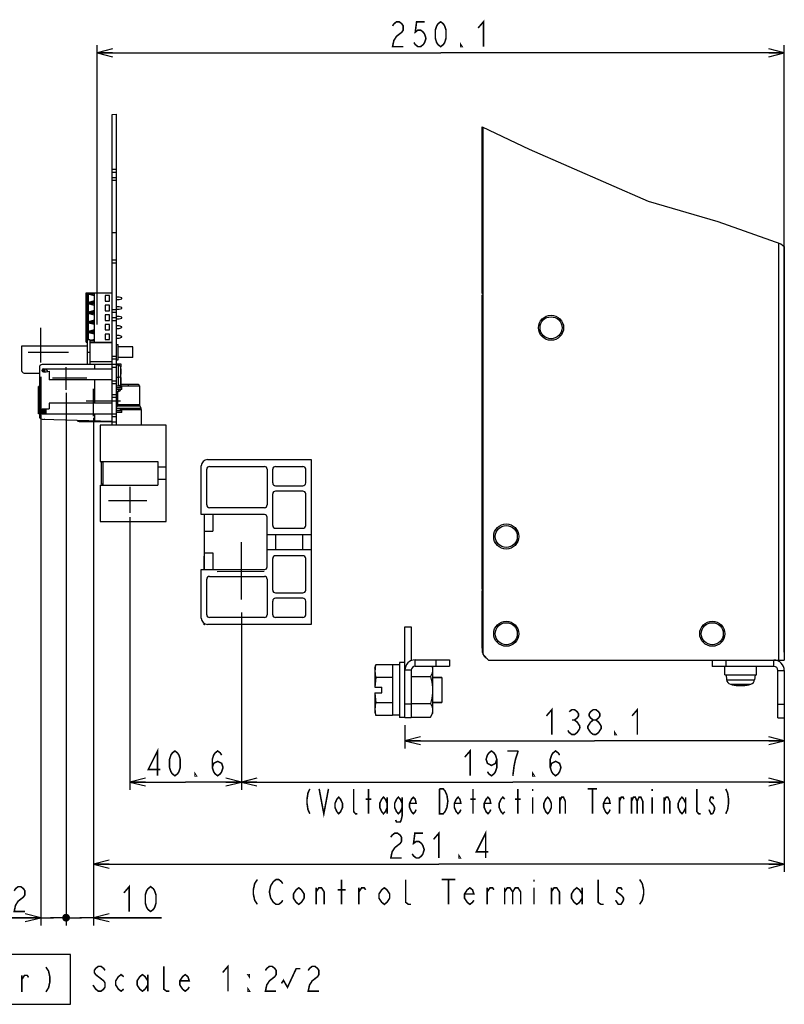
# Model space of a CAD drawing. Extents: x 26 to 410, y 32 to 287.
# Tile 38 of 47: x 310 to 409, y 32 to 159. Entities that reach past the tile are written whole.
import ezdxf

# ---------------------------------------------------------------- set-up
doc = ezdxf.new("R2010")
doc.units = 0
doc.header["$LTSCALE"] = 23.1
doc.linetypes.add('CENTER', pattern=[0.6, 0.375, -0.075, 0.075, -0.075])
doc.layers.get('0').update_dxf_attribs({"linetype": 'CONTINUOUS'})
for name, color, linetype in [('ALL_AXIS', 7, 'CONTINUOUS'), ('ALL_CURVE', 7, 'CONTINUOUS'), ('ALL_DIM', 7, 'CONTINUOUS'), ('ALL_FEATURES', 7, 'CONTINUOUS'), ('ALL_NOTE', 7, 'CONTINUOUS'), ('DEFAULT_1', 7, 'CENTER'), ('OBSTRUCTIVE_DTM', 7, 'CONTINUOUS')]:
    doc.layers.add(name, color=color, linetype=linetype)
doc.dimstyles.get("Standard").update_dxf_attribs({"dimtxt": 2.5, "dimasz": 2.5, "dimexe": 1.25, "dimexo": 0.625, "dimtad": 1, "dimcen": 2.5, "dimazin": 3, "dimtfac": 1, "dimtmove": 0, "dimatfit": 3})

# ---------------------------------------------------------------- blocks, each defined once
blk = doc.blocks.new('_OPEN')
at = {"color": 0, "linetype": 'BYBLOCK'}
for p, q in [((0, 0), (-1, 0.25)), ((-1, -0.25), (0, 0)), ((-1, 0), (0, 0))]:
    blk.add_line(p, q, dxfattribs=at)
blk = doc.blocks.new('_DOT')
at = {"color": 0, "linetype": 'BYBLOCK'}
blk.add_line((-0.25, 0), (-1, 0), dxfattribs=at)
at = {"color": 0, "linetype": 'BYBLOCK', "const_width": 0.25}
blk.add_lwpolyline([(-0.125, 0, 1), (0.125, 0, 1)], format="xyb", close=True, dxfattribs=at)
blk = doc.blocks.new('*D22')
at = {"layer": 'ALL_DIM', "color": 2, "linetype": 'CONTINUOUS'}
for p, q in [((312.9, 113.21), (312.9, 42.58)), ((316.15, 111.13), (316.15, 42.58)), ((312.9, 43.58), (303.28, 43.58)), ((303.28, 43.58), (314.52, 43.58)), ((316.4, 43.58), (314.52, 43.58)), ((316.15, 43.58), (316.4, 43.58))]:
    blk.add_line(p, q, dxfattribs=at)
at = {"layer": 'ALL_DIM', "color": 2, "linetype": 'CONTINUOUS', "xscale": 2, "yscale": 2, "zscale": 2}
blk.add_blockref('_OPEN', (312.9, 43.58), dxfattribs=at)
at = {"layer": 'ALL_DIM', "color": 2, "linetype": 'CONTINUOUS', "xscale": 2, "yscale": 2, "zscale": 2, "rotation": 180}
blk.add_blockref('_DOT', (316.15, 43.58), dxfattribs=at)
blk = doc.blocks.new('*D23')
at = {"layer": 'ALL_DIM', "color": 2, "linetype": 'CONTINUOUS'}
for p, q in [((316.15, 110.28), (316.15, 42.58)), ((319.68, 107.17), (319.68, 42.58)), ((316.15, 43.58), (315.9, 43.58)), ((315.9, 43.58), (317.92, 43.58)), ((328.41, 43.58), (317.92, 43.58)), ((319.68, 43.58), (328.41, 43.58))]:
    blk.add_line(p, q, dxfattribs=at)
at = {"layer": 'ALL_DIM', "color": 2, "linetype": 'CONTINUOUS', "xscale": 2, "yscale": 2, "zscale": 2}
blk.add_blockref('_DOT', (316.15, 43.58), dxfattribs=at)
at = {"layer": 'ALL_DIM', "color": 2, "linetype": 'CONTINUOUS', "xscale": 2, "yscale": 2, "zscale": 2, "rotation": 180}
blk.add_blockref('_OPEN', (319.68, 43.58), dxfattribs=at)
blk = doc.blocks.new('*D24')
at = {"layer": 'ALL_DIM', "color": 2, "linetype": 'CONTINUOUS'}
for p, q in [((324.35, 95.15), (324.35, 60.04)), ((338.71, 82.87), (338.71, 60.04)), ((324.35, 61.04), (331.53, 61.04)), ((338.71, 61.04), (331.53, 61.04))]:
    blk.add_line(p, q, dxfattribs=at)
at = {"layer": 'ALL_DIM', "color": 2, "linetype": 'CONTINUOUS', "xscale": 2, "yscale": 2, "zscale": 2, "rotation": 180}
blk.add_blockref('_OPEN', (324.35, 61.04), dxfattribs=at)
at = {"layer": 'ALL_DIM', "color": 2, "linetype": 'CONTINUOUS', "xscale": 2, "yscale": 2, "zscale": 2}
blk.add_blockref('_OPEN', (338.71, 61.04), dxfattribs=at)
blk = doc.blocks.new('*D25')
at = {"layer": 'ALL_DIM', "color": 2, "linetype": 'CONTINUOUS'}
for p, q in [((338.71, 82.87), (338.71, 60.04)), ((408.57, 68.31), (408.57, 60.04)), ((338.71, 61.04), (373.64, 61.04)), ((408.57, 61.04), (373.64, 61.04))]:
    blk.add_line(p, q, dxfattribs=at)
at = {"layer": 'ALL_DIM', "color": 2, "linetype": 'CONTINUOUS', "xscale": 2, "yscale": 2, "zscale": 2, "rotation": 180}
blk.add_blockref('_OPEN', (338.71, 61.04), dxfattribs=at)
at = {"layer": 'ALL_DIM', "color": 2, "linetype": 'CONTINUOUS', "xscale": 2, "yscale": 2, "zscale": 2}
blk.add_blockref('_OPEN', (408.57, 61.04), dxfattribs=at)
blk = doc.blocks.new('*D26')
at = {"layer": 'ALL_DIM', "color": 2, "linetype": 'CONTINUOUS'}
for p, q in [((319.68, 107.91), (319.68, 49.47)), ((408.57, 68.31), (408.57, 49.47)), ((319.68, 50.47), (364.13, 50.47)), ((408.57, 50.47), (364.13, 50.47))]:
    blk.add_line(p, q, dxfattribs=at)
at = {"layer": 'ALL_DIM', "color": 2, "linetype": 'CONTINUOUS', "xscale": 2, "yscale": 2, "zscale": 2, "rotation": 180}
blk.add_blockref('_OPEN', (319.68, 50.47), dxfattribs=at)
at = {"layer": 'ALL_DIM', "color": 2, "linetype": 'CONTINUOUS', "xscale": 2, "yscale": 2, "zscale": 2}
blk.add_blockref('_OPEN', (408.57, 50.47), dxfattribs=at)
blk = doc.blocks.new('*D27')
at = {"layer": 'ALL_DIM', "color": 2, "linetype": 'CONTINUOUS'}
for p, q in [((408.57, 70.08), (408.57, 65.36)), ((359.74, 68.35), (359.74, 65.36)), ((359.74, 66.36), (384.15, 66.36)), ((408.57, 66.36), (384.15, 66.36))]:
    blk.add_line(p, q, dxfattribs=at)
at = {"layer": 'ALL_DIM', "color": 2, "linetype": 'CONTINUOUS', "xscale": 2, "yscale": 2, "zscale": 2, "rotation": 180}
blk.add_blockref('_OPEN', (359.74, 66.36), dxfattribs=at)
at = {"layer": 'ALL_DIM', "color": 2, "linetype": 'CONTINUOUS', "xscale": 2, "yscale": 2, "zscale": 2}
blk.add_blockref('_OPEN', (408.57, 66.36), dxfattribs=at)
blk = doc.blocks.new('*D28')
at = {"layer": 'ALL_DIM', "color": 2, "linetype": 'CONTINUOUS'}
for p, q in [((320.13, 119.92), (320.13, 155.9)), ((408.57, 77.74), (408.57, 155.9)), ((320.13, 154.9), (364.35, 154.9)), ((408.57, 154.9), (364.35, 154.9))]:
    blk.add_line(p, q, dxfattribs=at)
at = {"layer": 'ALL_DIM', "color": 2, "linetype": 'CONTINUOUS', "xscale": 2, "yscale": 2, "zscale": 2, "rotation": 180}
blk.add_blockref('_OPEN', (320.13, 154.9), dxfattribs=at)
at = {"layer": 'ALL_DIM', "color": 2, "linetype": 'CONTINUOUS', "xscale": 2, "yscale": 2, "zscale": 2}
blk.add_blockref('_OPEN', (408.57, 154.9), dxfattribs=at)

msp = doc.modelspace()

# ---------------------------------------------------------------- linework, layer by layer
at = {"color": 7, "linetype": 'CONTINUOUS'}
for p, q in [((322.088, 146.97), (322.654, 147.015)), ((369.677, 145.397), (375.741, 142.523)), ((375.741, 142.523), (391.031, 135.815)), ((391.031, 135.815), (400.034, 133.186)), ((400.034, 133.186), (408.136, 130.334)), ((408.136, 130.334), (408.567, 129.987)), ((324.74, 117.041), (322.866, 117.041)), ((324.74, 115.698), (324.74, 117.041)), ((324.74, 115.698), (322.866, 115.698)), ((322.654, 112.056), (323.326, 112.056)), ((323.326, 111.773), (323.326, 112.056)), ((325.588, 112.021), (325.588, 109.627)), ((322.76, 111.305), (322.76, 109.627)), ((322.727, 109.478), (322.654, 109.321)), ((322.654, 109.122), (323.325, 109.122)), ((323.326, 108.839), (323.326, 109.122)), ((325.622, 109.478), (325.767, 109.165)), ((325.801, 109.016), (325.801, 106.965)), ((322.548, 107.036), (322.548, 106.965)), ((333.543, 95.474), (333.543, 101.75)), ((334.339, 102.545), (347.686, 102.545)), ((334.604, 101.662), (341.675, 101.662)), ((343.089, 101.662), (346.625, 101.662)), ((347.686, 102.545), (347.686, 81.332)), ((334.251, 96.712), (334.251, 101.308)), ((342.029, 101.308), (342.029, 96.712)), ((342.736, 99.54), (342.736, 101.308)), ((346.978, 101.308), (346.978, 99.54)), ((343.089, 99.187), (346.625, 99.187)), ((342.736, 94.06), (342.736, 98.126)), ((346.625, 98.48), (343.089, 98.48)), ((346.978, 98.126), (346.978, 94.06)), ((341.675, 96.358), (334.604, 96.358)), ((341.675, 95.474), (333.543, 95.474)), ((333.968, 88.403), (333.968, 95.474)), ((335.028, 95.474), (335.028, 93.353)), ((342.029, 88.757), (342.029, 95.121)), ((333.968, 93.353), (335.028, 93.353)), ((342.029, 92.911), (347.686, 92.911)), ((343.089, 93.707), (346.625, 93.707)), ((343.089, 92.911), (343.089, 90.967)), ((346.625, 90.967), (346.625, 92.911)), ((333.968, 90.525), (335.028, 90.525)), ((335.028, 90.525), (335.028, 88.403)), ((342.029, 90.967), (347.686, 90.967)), ((346.625, 90.171), (343.089, 90.171)), ((342.736, 85.752), (342.736, 89.818)), ((346.978, 89.818), (346.978, 85.752)), ((333.543, 82.128), (333.543, 88.403)), ((333.543, 88.403), (341.675, 88.403)), ((334.604, 87.519), (341.675, 87.519)), ((334.251, 82.57), (334.251, 87.166)), ((342.029, 87.166), (342.029, 82.57)), ((343.089, 85.398), (346.625, 85.398)), ((342.736, 82.57), (342.736, 84.337)), ((346.625, 84.691), (343.089, 84.691)), ((346.978, 84.337), (346.978, 82.57)), ((347.686, 81.332), (334.339, 81.332)), ((341.675, 82.216), (334.604, 82.216)), ((346.625, 82.216), (343.089, 82.216)), ((363.272, 75.958), (363.313, 75.888)), ((363.313, 75.888), (363.313, 69.877)), ((360.555, 74.617), (363.044, 74.617)), ((360.555, 71.147), (363.044, 71.147)), ((363.044, 69.412), (363.313, 69.877)), ((360.555, 69.412), (363.044, 69.412))]:
    msp.add_line(p, q, dxfattribs=at)
at = {"color": 2, "linetype": 'CONTINUOUS'}
msp.add_line((320.131, 122.999), (320.131, 123.6), dxfattribs=at)
at = {"color": 3, "linetype": 'CONTINUOUS'}
for p, q in [((323.326, 111.773), (322.654, 111.773)), ((323.325, 108.839), (322.654, 108.839))]:
    msp.add_line(p, q, dxfattribs=at)
at = {"color": 9, "linetype": 'CONTINUOUS'}
for p, q in [((323.149, 111.773), (323.149, 112.056)), ((323.149, 108.839), (323.149, 109.122))]:
    msp.add_line(p, q, dxfattribs=at)
at = {"color": 7, "linetype": 'CONTINUOUS'}
for points in [[(363.313, 75.485), (363.302, 75.315), (363.269, 75.144), (363.215, 74.973), (363.14, 74.798), (363.044, 74.617)], [(363.227, 75.958), (363.269, 75.826), (363.302, 75.655), (363.313, 75.485)], [(363.044, 74.617), (363.14, 74.256), (363.215, 73.907), (363.269, 73.564), (363.302, 73.223), (363.313, 72.882)], [(363.313, 72.882), (363.302, 72.542), (363.269, 72.201), (363.215, 71.858), (363.14, 71.509), (363.044, 71.147)], [(363.044, 71.147), (363.14, 70.966), (363.215, 70.792), (363.269, 70.62), (363.302, 70.45), (363.313, 70.28)], [(363.313, 70.28), (363.302, 70.109), (363.269, 69.939), (363.215, 69.768), (363.14, 69.593), (363.044, 69.412)]]:
    msp.add_lwpolyline(points, dxfattribs=at)
for centre, radius, start, end in [((334.339, 101.75), 0.795, 90, 180), ((334.604, 101.308), 0.354, 90, 180), ((341.675, 101.308), 0.354, 0, 90), ((343.089, 101.308), 0.354, 90, 180), ((346.625, 101.308), 0.354, 0, 90), ((343.089, 99.54), 0.354, 180, 270), ((346.625, 99.54), 0.354, 270, 360), ((343.089, 98.126), 0.354, 90, 180), ((346.625, 98.126), 0.354, 0, 90), ((334.604, 96.712), 0.354, 180, 270), ((341.675, 96.712), 0.354, 270, 360), ((341.675, 95.121), 0.354, 0, 90), ((343.089, 94.06), 0.354, 180, 270), ((346.625, 94.06), 0.354, 270, 360), ((343.089, 89.818), 0.354, 90, 180), ((346.625, 89.818), 0.354, 0, 90), ((341.675, 88.757), 0.354, 270, 360), ((334.604, 87.166), 0.354, 90, 180), ((341.675, 87.166), 0.354, 0, 90), ((343.089, 85.752), 0.354, 180, 270), ((346.625, 85.752), 0.354, 270, 360), ((343.089, 84.337), 0.354, 90, 180), ((346.625, 84.337), 0.354, 0, 90), ((334.604, 82.57), 0.354, 180, 270), ((341.675, 82.57), 0.354, 270, 360), ((343.089, 82.57), 0.354, 180, 270), ((346.625, 82.57), 0.354, 270, 360), ((334.339, 82.128), 0.795, 180, 270)]:
    msp.add_arc(centre, radius, start, end, dxfattribs=at)
at = {"layer": 'ALL_AXIS', "color": 7, "linetype": 'CONTINUOUS'}
for p, q in [((322.088, 107.036), (322.088, 146.97)), ((322.654, 107.036), (322.654, 147.015)), ((322.088, 139.563), (322.654, 139.563)), ((322.088, 138.855), (322.654, 138.855)), ((322.088, 131.784), (322.654, 131.784)), ((322.088, 127.895), (322.654, 127.895)), ((322.088, 121.531), (322.654, 121.531)), ((322.088, 120.824), (322.654, 120.824)), ((310.421, 117.147), (310.421, 114.036)), ((318.906, 117.147), (310.421, 117.147)), ((319.26, 117.607), (322.088, 117.607)), ((322.088, 115.521), (322.654, 115.521)), ((313.073, 114.146), (313.073, 114.036)), ((313.426, 113.833), (313.426, 114.248)), ((322.088, 114.814), (322.654, 114.814)), ((322.89, 114.669), (322.654, 114.69)), ((310.775, 113.682), (312.719, 113.682)), ((313.073, 114.036), (313.05, 113.974)), ((322.89, 113.12), (322.654, 113.099)), ((322.088, 112.692), (322.654, 112.692)), ((322.088, 110.571), (322.654, 110.571)), ((322.89, 111.317), (322.654, 111.296)), ((313.426, 108.839), (313.426, 109.086)), ((313.275, 107.761), (313.426, 107.743)), ((313.426, 108.379), (313.426, 108.627)), ((313.426, 107.743), (313.426, 107.757)), ((322.088, 108.096), (322.654, 108.096)), ((317.846, 107.46), (322.088, 107.46)), ((320.533, 106.965), (320.533, 102.298)), ((329.018, 106.965), (320.533, 106.965)), ((322.088, 107.389), (322.654, 107.389)), ((322.088, 107.036), (322.654, 107.036)), ((329.018, 94.591), (329.018, 106.965)), ((320.533, 102.298), (327.957, 102.298)), ((327.957, 102.298), (327.957, 99.257)), ((329.018, 101.556), (327.957, 101.556)), ((320.533, 99.257), (320.533, 94.591)), ((320.533, 99.257), (327.957, 99.257)), ((329.018, 100), (327.957, 100)), ((320.533, 94.591), (329.018, 94.591)), ((369.818, 78.256), (369.677, 78.256)), ((355.888, 75.711), (356.005, 76.148)), ((358.151, 76.148), (356.005, 76.148)), ((359.035, 76.135), (358.151, 76.135)), ((358.151, 76.135), (358.151, 74.515)), ((359.742, 76.418), (359.035, 76.418)), ((359.035, 76.418), (359.035, 69.347)), ((355.888, 75.711), (355.888, 75.332)), ((400.913, 74.827), (400.913, 75.923)), ((400.913, 74.827), (404.979, 74.827)), ((401.09, 74.827), (401.143, 74.214)), ((404.802, 74.827), (404.748, 74.214)), ((404.979, 74.827), (404.979, 75.923)), ((358.151, 74.515), (356.005, 74.515)), ((358.151, 74.478), (358.151, 71.287)), ((359.742, 74.473), (359.724, 74.473)), ((359.724, 71.291), (359.724, 74.473)), ((363.313, 74.478), (364.515, 74.478)), ((364.515, 74.478), (364.515, 71.287)), ((358.151, 71.249), (356.005, 71.249)), ((358.151, 71.249), (358.151, 69.63)), ((359.742, 71.291), (359.724, 71.291)), ((363.313, 71.287), (364.515, 71.287)), ((355.888, 70.433), (355.902, 70.163)), ((355.888, 70.433), (355.888, 70.054)), ((355.888, 70.054), (356.005, 69.616)), ((358.151, 69.616), (356.005, 69.616)), ((359.035, 69.63), (358.151, 69.63)), ((359.742, 69.347), (359.035, 69.347))]:
    msp.add_line(p, q, dxfattribs=at)
at = {"layer": 'ALL_AXIS', "color": 9, "linetype": 'CONTINUOUS'}
for p, q in [((322.088, 139.916), (322.654, 139.916)), ((322.088, 138.502), (322.654, 138.502)), ((322.088, 128.249), (322.654, 128.249)), ((322.088, 121.885), (322.654, 121.885)), ((322.088, 120.471), (322.654, 120.471)), ((322.088, 115.874), (322.654, 115.874)), ((322.088, 114.46), (322.654, 114.46)), ((322.89, 112.056), (322.89, 114.669)), ((323.205, 113.401), (323.205, 114.388)), ((323.205, 112.056), (323.205, 113.292)), ((322.088, 112.339), (322.654, 112.339)), ((322.89, 111.561), (322.89, 111.317)), ((322.088, 110.925), (322.654, 110.925)), ((322.088, 108.45), (322.654, 108.45)), ((401.143, 74.214), (404.748, 74.214)), ((401.635, 73.625), (404.257, 73.625))]:
    msp.add_line(p, q, dxfattribs=at)
at = {"layer": 'ALL_AXIS', "color": 7, "linetype": 'CENTER'}
for p, q in [((311.29, 116.369), (316.455, 116.369)), ((326.548, 97.242), (321.602, 97.242))]:
    msp.add_line(p, q, dxfattribs=at)
at = {"layer": 'ALL_AXIS', "color": 3, "linetype": 'CONTINUOUS'}
msp.add_line((369.677, 78.256), (369.677, 85.681), dxfattribs=at)
at = {"layer": 'ALL_AXIS', "color": 7, "linetype": 'CONTINUOUS'}
for points in [[(356.005, 76.148), (355.941, 75.87), (355.902, 75.601), (355.888, 75.332)], [(355.888, 75.332), (355.902, 75.062), (355.941, 74.793), (356.005, 74.515)], [(356.005, 71.249), (355.941, 70.971), (355.902, 70.702), (355.888, 70.433)], [(355.902, 70.163), (355.941, 69.895), (356.005, 69.616)]]:
    msp.add_lwpolyline(points, dxfattribs=at)
for centre in [(378.551, 119.516), (372.788, 92.646), (372.788, 80.13), (399.304, 80.13)]:
    msp.add_circle(centre, 1.414, dxfattribs=at)
for centre, radius, start, end in [((322.859, 114.317), 0.354, 11.49274, 85), ((320.78, 113.895), 2.475, 348.50726, 11.49274), ((310.775, 114.036), 0.354, 180, 270), ((322.859, 113.472), 0.354, 275, 348.50726), ((322.859, 113.221), 0.354, 11.49274, 21.28765), ((320.78, 112.799), 2.475, 348.50726, 11.49274), ((322.859, 111.669), 0.354, 275, 341.86603), ((322.859, 112.376), 0.354, 292.84395, 348.50726), ((320.78, 112.091), 2.475, 359.17597, 8.24026), ((317.846, 107.813), 0.354, 210.93952, 270), ((401.813, 74.273), 0.672, 185, 254.63751), ((402.946, 78.398), 4.95, 254.63751, 285.36249), ((404.079, 74.273), 0.672, 285.36249, 355)]:
    msp.add_arc(centre, radius, start, end, dxfattribs=at)
at = {"layer": 'ALL_CURVE', "color": 40, "linetype": 'CONTINUOUS'}
for p, q in [((323.255, 113.895), (323.091, 113.895)), ((323.255, 112.799), (323.091, 112.799)), ((323.255, 112.091), (323.091, 112.091)), ((402.946, 73.575), (402.946, 73.448))]:
    msp.add_line(p, q, dxfattribs=at)
for centre, radius, start, end in [((322.859, 114.317), 0.354, 11.49274, 48.98493), ((320.78, 113.895), 2.475, 348.50726, 11.49274), ((322.859, 113.472), 0.354, 311.01507, 348.50726), ((322.859, 113.221), 0.354, 11.49274, 22.4863), ((320.78, 112.799), 2.475, 348.50726, 11.49274), ((322.859, 112.376), 0.354, 311.01507, 348.50726), ((322.859, 111.669), 0.354, 311.01507, 342.26903), ((320.78, 112.091), 2.475, 359.18145, 9.15225), ((402.946, 78.398), 4.95, 256.99712, 283.00288)]:
    msp.add_arc(centre, radius, start, end, dxfattribs=at)
at = {"layer": 'ALL_DIM', "color": 2, "linetype": 'CONTINUOUS', "const_width": 0.2}
for points in [[(358.157, 158.367), (358.329, 158.634), (358.673, 158.901), (359.017, 158.901), (359.361, 158.634), (359.533, 158.367), (359.533, 157.834), (359.361, 157.567), (359.017, 157.301), (358.673, 157.034), (358.329, 156.501), (358.157, 155.701), (359.533, 155.701)], [(362.285, 158.901), (361.253, 158.901), (361.081, 157.567), (361.425, 157.834), (361.769, 157.834), (362.113, 157.567), (362.285, 157.301), (362.457, 156.767), (362.285, 156.234), (362.113, 155.967), (361.769, 155.701), (361.425, 155.701), (361.081, 155.967), (360.909, 156.234)], [(364.349, 155.701), (364.005, 155.967), (363.833, 156.234), (363.661, 156.767), (363.661, 157.834), (363.833, 158.367), (364.005, 158.634), (364.349, 158.901), (364.693, 158.634), (364.865, 158.367), (365.037, 157.834), (365.037, 156.767), (364.865, 156.234), (364.693, 155.967), (364.349, 155.701)], [(369.165, 158.101), (369.853, 158.901), (369.853, 155.701)], [(367.101, 155.701), (366.929, 155.701), (366.929, 155.967), (367.101, 155.701)], [(377.963, 69.557), (378.651, 70.357), (378.651, 67.157)], [(380.887, 70.091), (381.231, 70.357), (381.575, 70.357), (381.919, 70.091), (382.091, 69.824), (382.091, 69.557), (381.919, 69.291), (381.575, 69.024), (381.919, 68.757), (382.263, 68.224)], [(383.983, 69.024), (383.639, 69.291), (383.467, 69.557), (383.467, 69.824), (383.639, 70.091), (383.983, 70.357), (384.327, 70.357), (384.671, 70.091), (384.843, 69.824), (384.843, 69.557), (384.671, 69.291), (384.327, 69.024)], [(388.971, 69.557), (389.659, 70.357), (389.659, 67.157)], [(381.231, 69.024), (381.575, 69.024)], [(383.639, 67.424), (383.295, 67.957), (383.295, 68.224), (383.639, 68.757)], [(383.639, 68.757), (383.983, 69.024), (384.327, 69.024), (384.671, 68.757), (384.843, 68.491), (385.015, 68.224), (385.015, 67.957), (384.671, 67.424)], [(382.263, 67.957), (381.919, 67.424), (381.575, 67.157), (381.231, 67.157), (380.887, 67.424), (380.715, 67.691)], [(382.263, 68.224), (382.263, 67.957)], [(383.983, 67.157), (383.639, 67.424)], [(384.671, 67.424), (384.327, 67.157), (383.983, 67.157)], [(386.907, 67.157), (386.735, 67.157), (386.735, 67.424), (386.907, 67.157)], [(327.916, 61.844), (327.916, 65.044), (326.712, 62.644), (328.26, 62.644)], [(330.152, 61.844), (329.808, 62.111), (329.636, 62.378), (329.464, 62.911), (329.464, 63.978), (329.636, 64.511), (329.808, 64.778), (330.152, 65.044), (330.496, 64.778), (330.668, 64.511), (330.84, 63.978), (330.84, 62.911), (330.668, 62.378), (330.496, 62.111), (330.152, 61.844)], [(334.968, 62.911), (335.14, 63.444), (335.656, 63.711), (336.172, 63.444), (336.344, 62.911), (336.172, 62.378), (336, 62.111), (335.656, 61.844), (335.312, 62.111), (335.14, 62.378), (334.968, 62.911), (334.968, 63.978), (335.14, 64.511), (335.312, 64.778), (335.656, 65.044), (336, 64.778), (336.172, 64.511)], [(367.444, 64.244), (368.132, 65.044), (368.132, 61.844)], [(371.572, 63.978), (371.4, 63.444), (370.884, 63.178), (370.368, 63.444), (370.196, 63.978), (370.368, 64.511), (370.54, 64.778), (370.884, 65.044), (371.228, 64.778), (371.4, 64.511), (371.572, 63.978), (371.572, 62.911), (371.4, 62.378), (371.228, 62.111), (370.884, 61.844), (370.54, 62.111), (370.368, 62.378)], [(374.324, 65.044), (372.948, 65.044)], [(373.636, 61.844), (373.808, 63.178), (373.98, 63.978), (374.324, 65.044)], [(378.452, 62.911), (378.624, 63.444), (379.14, 63.711), (379.656, 63.444), (379.828, 62.911), (379.656, 62.378), (379.484, 62.111), (379.14, 61.844), (378.796, 62.111), (378.624, 62.378), (378.452, 62.911), (378.452, 63.978), (378.624, 64.511), (378.796, 64.778), (379.14, 65.044), (379.484, 64.778), (379.656, 64.511)], [(332.904, 61.844), (332.732, 61.844), (332.732, 62.111), (332.904, 61.844)], [(376.388, 61.844), (376.216, 61.844), (376.216, 62.111), (376.388, 61.844)], [(357.934, 53.934), (358.106, 54.201), (358.45, 54.468), (358.794, 54.468), (359.138, 54.201), (359.31, 53.934), (359.31, 53.401), (359.138, 53.134), (358.45, 52.601)], [(362.062, 54.468), (361.03, 54.468), (360.858, 53.134), (361.202, 53.401), (361.546, 53.401), (361.89, 53.134), (362.062, 52.868), (362.234, 52.334), (362.062, 51.801), (361.89, 51.534), (361.546, 51.268), (361.202, 51.268), (360.858, 51.534), (360.686, 51.801)], [(363.438, 53.668), (364.126, 54.468), (364.126, 51.268)], [(370.146, 51.268), (370.146, 54.468), (368.942, 52.068), (370.49, 52.068)], [(358.45, 52.601), (358.106, 52.068), (357.934, 51.268), (359.31, 51.268)], [(366.878, 51.268), (366.706, 51.268), (366.706, 51.534), (366.878, 51.268)], [(309.47, 47.043), (309.642, 47.31), (309.986, 47.577), (310.33, 47.577), (310.674, 47.31), (310.846, 47.043), (310.846, 46.51), (310.674, 46.243), (310.33, 45.977), (309.986, 45.71), (309.642, 45.177), (309.47, 44.377), (310.846, 44.377)], [(323.589, 46.777), (324.277, 47.577), (324.277, 44.377)], [(327.029, 44.377), (326.685, 44.643), (326.513, 44.91), (326.341, 45.443), (326.341, 46.51), (326.513, 47.043), (326.685, 47.31), (327.029, 47.577), (327.373, 47.31), (327.545, 47.043), (327.717, 46.51), (327.717, 45.443), (327.545, 44.91), (327.373, 44.643), (327.029, 44.377)]]:
    msp.add_lwpolyline(points, dxfattribs=at)
at = {"layer": 'ALL_FEATURES', "color": 7, "linetype": 'CONTINUOUS'}
for p, q in [((369.677, 123.935), (369.677, 145.397)), ((318.73, 117.642), (318.73, 124.006)), ((318.73, 124.006), (322.088, 124.006)), ((318.91, 117.96), (318.91, 124.006)), ((318.974, 123.829), (318.974, 122.769)), ((319.826, 123.631), (318.974, 123.829)), ((319.826, 123.829), (318.974, 123.829)), ((319.826, 122.967), (318.974, 122.769)), ((319.826, 117.642), (319.826, 124.006)), ((321.169, 123.653), (321.169, 122.946)), ((321.735, 123.653), (321.169, 123.653)), ((321.169, 122.946), (321.735, 122.946)), ((321.735, 122.946), (321.735, 123.653)), ((322.972, 123.458), (322.654, 123.458)), ((322.654, 123.14), (322.972, 123.14)), ((323.326, 123.352), (322.972, 123.458)), ((322.972, 123.14), (323.326, 123.246)), ((323.326, 123.246), (323.326, 123.352)), ((369.818, 123.935), (369.677, 123.935)), ((319.826, 122.769), (318.974, 122.769)), ((318.974, 122.592), (318.974, 121.531)), ((319.826, 122.393), (318.974, 122.592)), ((319.826, 122.592), (318.974, 122.592)), ((319.826, 121.73), (318.974, 121.531)), ((321.169, 122.415), (321.169, 121.708)), ((321.735, 122.415), (321.169, 122.415)), ((321.169, 121.708), (321.735, 121.708)), ((321.735, 121.708), (321.735, 122.415)), ((322.972, 122.221), (322.654, 122.221)), ((322.654, 121.903), (322.972, 121.903)), ((323.326, 122.115), (322.972, 122.221)), ((322.972, 121.903), (323.326, 122.009)), ((323.326, 122.009), (323.326, 122.115)), ((319.826, 121.531), (318.974, 121.531)), ((318.974, 121.355), (318.974, 120.294)), ((319.826, 121.156), (318.974, 121.355)), ((319.826, 121.355), (318.974, 121.355)), ((319.826, 120.493), (318.974, 120.294)), ((321.169, 121.178), (321.169, 120.471)), ((321.735, 121.178), (321.169, 121.178)), ((321.169, 120.471), (321.735, 120.471)), ((321.735, 120.471), (321.735, 121.178)), ((322.972, 120.983), (322.654, 120.983)), ((322.654, 120.665), (322.972, 120.665)), ((323.326, 120.877), (322.972, 120.983)), ((322.972, 120.665), (323.326, 120.771)), ((323.326, 120.771), (323.326, 120.877)), ((319.826, 120.294), (318.974, 120.294)), ((318.974, 120.117), (318.974, 119.056)), ((319.826, 119.918), (318.974, 120.117)), ((319.826, 120.117), (318.974, 120.117)), ((319.826, 119.255), (318.974, 119.056)), ((321.169, 119.94), (321.169, 119.233)), ((321.735, 119.94), (321.169, 119.94)), ((321.169, 119.233), (321.735, 119.233)), ((321.735, 119.233), (321.735, 119.94)), ((322.972, 119.746), (322.654, 119.746)), ((322.654, 119.428), (322.972, 119.428)), ((323.326, 119.64), (322.972, 119.746)), ((322.972, 119.428), (323.326, 119.534)), ((323.326, 119.534), (323.326, 119.64)), ((318.906, 114.778), (318.906, 117.96)), ((319.26, 117.96), (318.906, 117.96)), ((319.826, 119.056), (318.974, 119.056)), ((318.974, 118.88), (318.974, 117.96)), ((319.826, 118.681), (318.974, 118.88)), ((319.826, 118.88), (318.974, 118.88)), ((319.826, 118.018), (319.26, 117.886)), ((319.26, 114.778), (319.26, 117.96)), ((321.169, 118.703), (321.169, 117.996)), ((321.735, 118.703), (321.169, 118.703)), ((321.169, 117.996), (321.735, 117.996)), ((321.735, 117.996), (321.735, 118.703)), ((322.972, 118.508), (322.654, 118.508)), ((322.654, 118.19), (322.972, 118.19)), ((323.326, 118.402), (322.972, 118.508)), ((322.972, 118.19), (323.326, 118.296)), ((323.326, 118.296), (323.326, 118.402)), ((318.73, 117.642), (318.906, 117.642)), ((319.826, 117.819), (319.26, 117.819)), ((319.26, 117.642), (322.088, 117.642)), ((312.719, 114.425), (312.719, 108.121)), ((322.088, 114.778), (313.073, 114.778)), ((313.249, 114.248), (322.088, 114.248)), ((313.815, 113.895), (313.603, 114.248)), ((319.26, 115.184), (322.088, 115.184)), ((319.79, 114.778), (319.79, 114.248)), ((323.255, 114.849), (322.654, 114.849)), ((323.255, 114.496), (323.158, 114.496)), ((323.255, 114.496), (323.255, 114.849)), ((313.957, 113.935), (313.957, 112.834)), ((322.088, 112.834), (313.957, 112.834)), ((319.79, 112.834), (319.79, 109.793)), ((312.613, 108.45), (312.613, 111.95)), ((312.719, 111.95), (312.613, 111.95)), ((323.326, 111.561), (322.654, 111.561)), ((325.407, 112.198), (323.244, 112.198)), ((323.326, 111.561), (323.326, 111.773)), ((313.073, 109.086), (313.073, 108.379)), ((313.073, 109.086), (313.957, 109.086)), ((313.603, 108.379), (313.603, 109.086)), ((313.957, 109.793), (313.957, 109.086)), ((322.088, 109.793), (313.957, 109.793)), ((312.719, 108.45), (312.613, 108.45)), ((313.062, 107.768), (322.088, 107.495)), ((322.088, 108.379), (313.073, 108.379)), ((313.426, 108.627), (313.426, 108.839)), ((319.79, 108.379), (319.79, 107.565)), ((323.326, 108.627), (322.654, 108.627)), ((323.326, 108.627), (323.326, 108.839)), ((320.709, 99.399), (320.709, 102.227)), ((320.886, 102.227), (320.709, 102.227)), ((320.886, 102.298), (320.886, 99.257)), ((320.886, 99.399), (320.709, 99.399)), ((333.932, 88.403), (333.932, 90.118)), ((333.968, 90.118), (333.932, 90.118)), ((369.818, 85.681), (369.677, 85.681)), ((333.932, 81.279), (333.932, 81.447)), ((333.968, 81.279), (333.932, 81.279)), ((333.968, 81.279), (333.968, 81.429)), ((359.742, 81.014), (360.555, 81.014)), ((359.742, 69.347), (359.742, 81.014)), ((369.818, 78.08), (369.677, 78.08)), ((358.151, 76.148), (358.151, 76.135)), ((361.085, 76.771), (365.505, 76.771)), ((365.505, 76.771), (365.505, 75.958)), ((399.269, 76.736), (399.269, 75.923)), ((355.888, 75.332), (355.888, 73.236)), ((359.742, 75.711), (359.774, 75.711)), ((407.224, 75.923), (399.269, 75.923)), ((407.754, 69.311), (407.754, 75.393)), ((358.151, 74.562), (358.151, 74.436)), ((364.515, 74.478), (363.313, 74.478)), ((355.888, 72.529), (355.888, 70.433)), ((355.894, 73.236), (356.772, 73.236)), ((355.894, 72.529), (356.772, 72.529)), ((356.772, 72.529), (356.772, 73.236)), ((358.151, 71.328), (358.151, 71.203)), ((364.515, 71.287), (363.313, 71.287)), ((358.151, 69.63), (358.151, 69.616)), ((359.742, 69.347), (360.555, 69.347)), ((407.754, 69.311), (408.567, 69.311))]:
    msp.add_line(p, q, dxfattribs=at)
at = {"layer": 'ALL_FEATURES', "color": 3, "linetype": 'CONTINUOUS'}
for p, q in [((369.818, 77.443), (369.818, 145.33)), ((408.567, 129.987), (408.567, 76.736)), ((369.677, 85.822), (369.677, 123.759)), ((369.677, 123.759), (369.818, 123.759)), ((369.677, 85.822), (369.818, 85.822)), ((360.555, 81.014), (360.555, 76.661)), ((369.677, 78.256), (369.677, 78.08)), ((369.818, 77.443), (370.525, 76.736)), ((370.525, 76.736), (408.567, 76.736)), ((360.555, 75.428), (360.555, 69.347)), ((361.085, 75.958), (365.505, 75.958)), ((408.567, 75.393), (408.567, 69.311))]:
    msp.add_line(p, q, dxfattribs=at)
at = {"layer": 'ALL_FEATURES', "color": 9, "linetype": 'CONTINUOUS'}
for p, q in [((407.825, 130.443), (407.825, 76.736)), ((318.906, 116.369), (319.26, 116.369)), ((323.326, 112.021), (325.588, 112.021)), ((324.174, 112.021), (324.174, 112.198)), ((322.654, 109.165), (325.767, 109.165)), ((322.727, 109.478), (325.622, 109.478)), ((322.76, 109.627), (325.588, 109.627)), ((323.326, 109.016), (325.801, 109.016)), ((313.179, 108.839), (313.073, 108.839)), ((313.179, 108.627), (313.073, 108.627)), ((313.179, 108.839), (313.179, 108.627)), ((313.32, 108.627), (313.32, 108.839)), ((313.32, 108.839), (313.426, 108.839)), ((313.32, 108.627), (313.426, 108.627)), ((333.968, 89.941), (333.932, 89.941)), ((361.085, 75.958), (361.085, 76.771)), ((363.737, 76.771), (363.737, 75.958)), ((401.037, 76.736), (401.037, 75.923)), ((407.224, 75.923), (407.224, 76.736)), ((360.555, 75.428), (359.742, 75.428)), ((407.754, 75.393), (408.567, 75.393)), ((359.742, 71.115), (360.555, 71.115)), ((407.754, 71.079), (408.567, 71.079))]:
    msp.add_line(p, q, dxfattribs=at)
at = {"layer": 'ALL_FEATURES', "color": 7, "linetype": 'CENTER'}
msp.add_line((318.838, 113.011), (314.402, 113.011), dxfattribs=at)
at = {"layer": 'ALL_FEATURES', "color": 7, "linetype": 'CONTINUOUS'}
for points in [[(356.005, 74.515), (355.953, 74.081), (355.916, 73.657), (355.894, 73.236)], [(355.894, 72.529), (355.916, 72.104), (355.954, 71.68), (356.005, 71.249)]]:
    msp.add_lwpolyline(points, dxfattribs=at)
at = {"layer": 'ALL_FEATURES', "color": 3, "linetype": 'CONTINUOUS'}
for centre in [(378.551, 119.516), (372.788, 92.646), (372.788, 80.13), (399.304, 80.13)]:
    msp.add_circle(centre, 1.617, dxfattribs=at)
at = {"layer": 'ALL_FEATURES', "color": 7, "linetype": 'CONTINUOUS'}
msp.add_circle((313.249, 114.036), 0.177, dxfattribs=at)
at = {"layer": 'ALL_FEATURES', "color": 9, "linetype": 'CONTINUOUS'}
msp.add_circle((313.249, 114.036), 0.0707, dxfattribs=at)
at = {"layer": 'ALL_FEATURES', "color": 7, "linetype": 'CONTINUOUS'}
for centre, radius, start, end in [((313.073, 114.425), 0.354, 90, 180), ((313.249, 114.036), 0.212, 90, 270), ((313.249, 116.122), 2.298, 270, 287.92021), ((325.412, 112.021), 0.177, 0, 90), ((313.249, 108.839), 0.177, 0, 180), ((322.406, 109.627), 0.354, 335, 360), ((325.942, 109.627), 0.354, 180, 205), ((325.447, 109.016), 0.354, 0, 25), ((313.073, 108.121), 0.354, 180, 268.27084), ((313.249, 108.627), 0.177, 180, 360), ((361.085, 75.428), 1.344, 90, 180), ((407.224, 75.393), 0.53, 0, 90)]:
    msp.add_arc(centre, radius, start, end, dxfattribs=at)
at = {"layer": 'ALL_FEATURES', "color": 9, "linetype": 'CONTINUOUS'}
for centre, start, end in [((313.249, 108.839), 0, 180), ((313.249, 108.627), 180, 360)]:
    msp.add_arc(centre, 0.0707, start, end, dxfattribs=at)
at = {"layer": 'ALL_FEATURES', "color": 3, "linetype": 'CONTINUOUS'}
for centre, radius, start, end in [((371.02, 78.08), 1.344, 180, 206.28075), ((371.02, 78.08), 1.344, 210.74868, 239.25132), ((407.224, 75.393), 1.344, 0, 90), ((361.085, 75.428), 0.53, 90, 180)]:
    msp.add_arc(centre, radius, start, end, dxfattribs=at)
at = {"layer": 'ALL_NOTE', "color": 2, "linetype": 'CONTINUOUS', "const_width": 0.2}
for points in [[(347.513, 60.162), (347.273, 59.628), (347.153, 58.828), (347.153, 58.295), (347.273, 57.495), (347.513, 56.962)], [(348.713, 60.162), (349.313, 56.962), (349.913, 60.162)], [(353.633, 56.962), (353.393, 56.962), (353.153, 57.228), (353.153, 60.162)], [(355.073, 56.962), (355.073, 60.162)], [(364.193, 60.162), (364.673, 60.162), (364.913, 59.895)], [(365.153, 57.762), (364.913, 57.228), (364.673, 56.962), (364.193, 56.962), (364.193, 60.162)], [(364.913, 59.895), (365.153, 59.362), (365.273, 58.562), (365.153, 57.762)], [(368.513, 56.962), (368.513, 60.162)], [(374.273, 56.962), (374.273, 60.162)], [(376.193, 60.162), (376.193, 59.895)], [(383.273, 60.162), (384.473, 60.162)], [(383.873, 60.162), (383.873, 56.962)], [(391.553, 60.162), (391.553, 59.895)], [(397.793, 56.962), (397.553, 56.962), (397.313, 57.228), (397.313, 60.162)], [(401.033, 60.162), (401.273, 59.628), (401.393, 58.828), (401.393, 58.295), (401.273, 57.495), (401.033, 56.962)], [(351.713, 57.762), (351.473, 57.228), (351.233, 56.962), (350.993, 57.228), (350.753, 57.762), (350.753, 58.295), (350.993, 58.828), (351.233, 59.095), (351.473, 58.828), (351.713, 58.295), (351.713, 57.762)], [(354.713, 58.828), (355.433, 58.828)], [(357.473, 57.762), (357.233, 57.228), (356.993, 56.962), (356.753, 57.228), (356.513, 57.762), (356.513, 58.295), (356.753, 58.828), (356.993, 59.095), (357.233, 58.828), (357.473, 58.295)], [(357.473, 59.095), (357.473, 56.962)], [(359.393, 57.762), (359.153, 57.228), (358.913, 56.962), (358.673, 57.228), (358.433, 57.762), (358.433, 58.295), (358.673, 58.828), (358.913, 59.095), (359.153, 58.828), (359.393, 58.295)], [(359.393, 59.095), (359.393, 56.695), (359.273, 56.162), (359.153, 55.895), (358.673, 55.895), (358.553, 56.162)], [(361.193, 57.495), (361.073, 57.228), (360.833, 56.962), (360.593, 57.228), (360.353, 57.762), (360.353, 58.295), (360.593, 58.828), (360.833, 59.095), (361.073, 58.828), (361.193, 58.295), (360.353, 58.295)], [(366.953, 57.495), (366.833, 57.228), (366.593, 56.962), (366.353, 57.228), (366.113, 57.762), (366.113, 58.295), (366.353, 58.828), (366.593, 59.095), (366.833, 58.828), (366.953, 58.295), (366.113, 58.295)], [(368.153, 58.828), (368.873, 58.828)], [(370.793, 57.495), (370.673, 57.228), (370.433, 56.962), (370.193, 57.228), (369.953, 57.762), (369.953, 58.295), (370.193, 58.828), (370.433, 59.095), (370.673, 58.828), (370.793, 58.295), (369.953, 58.295)], [(372.593, 57.228), (372.353, 56.962), (372.113, 57.228), (371.873, 57.762), (371.873, 58.295), (372.113, 58.828), (372.353, 59.095), (372.593, 58.828)], [(373.913, 58.828), (374.633, 58.828)], [(376.193, 59.095), (376.193, 56.962)], [(378.593, 57.762), (378.353, 57.228), (378.113, 56.962), (377.873, 57.228), (377.633, 57.762), (377.633, 58.295), (377.873, 58.828), (378.113, 59.095), (378.353, 58.828), (378.593, 58.295), (378.593, 57.762)], [(379.673, 56.962), (379.673, 59.095)], [(379.673, 58.562), (379.913, 59.095), (380.153, 59.095), (380.393, 58.562), (380.393, 56.962)], [(386.153, 57.495), (386.033, 57.228), (385.793, 56.962), (385.553, 57.228), (385.313, 57.762), (385.313, 58.295), (385.553, 58.828), (385.793, 59.095), (386.033, 58.828), (386.153, 58.295), (385.313, 58.295)], [(387.353, 56.962), (387.353, 59.095)], [(387.353, 58.562), (387.593, 59.095), (387.833, 59.095), (387.953, 58.828)], [(388.913, 59.095), (388.913, 56.962)], [(388.913, 58.562), (389.153, 59.095), (389.393, 59.095), (389.633, 58.562), (389.633, 56.962)], [(389.633, 58.562), (389.873, 59.095), (390.113, 59.095), (390.353, 58.562), (390.353, 56.962)], [(391.553, 59.095), (391.553, 56.962)], [(393.113, 56.962), (393.113, 59.095)], [(393.113, 58.562), (393.353, 59.095), (393.593, 59.095), (393.833, 58.562), (393.833, 56.962)], [(395.873, 57.762), (395.633, 57.228), (395.393, 56.962), (395.153, 57.228), (394.913, 57.762), (394.913, 58.295), (395.153, 58.828), (395.393, 59.095), (395.633, 58.828), (395.873, 58.295)], [(395.873, 59.095), (395.873, 56.962)], [(399.473, 58.828), (399.353, 59.095), (399.113, 59.095), (398.993, 58.828), (398.993, 58.562)], [(398.993, 58.562), (399.473, 58.028), (399.593, 57.762), (399.593, 57.495), (399.353, 56.962)], [(399.353, 56.962), (399.113, 56.962), (398.993, 57.228), (398.873, 57.495)], [(340.76, 48.497), (340.416, 47.964), (340.244, 47.164), (340.244, 46.63), (340.416, 45.83), (340.76, 45.297)], [(342.48, 47.697), (342.824, 48.23), (343.168, 48.497), (343.512, 48.497), (343.856, 48.23), (344.028, 47.964)], [(351.596, 45.297), (351.596, 48.497)], [(360.54, 45.297), (360.196, 45.297), (359.852, 45.564), (359.852, 48.497)], [(364.496, 48.497), (366.216, 48.497)], [(365.356, 48.497), (365.356, 45.297)], [(376.364, 48.497), (376.364, 48.23)], [(385.308, 45.297), (384.964, 45.297), (384.62, 45.564), (384.62, 48.497)], [(389.952, 48.497), (390.296, 47.964), (390.468, 47.164), (390.468, 46.63), (390.296, 45.83), (389.952, 45.297)], [(344.028, 45.83), (343.856, 45.564), (343.512, 45.297), (343.168, 45.297), (342.824, 45.564), (342.652, 45.83), (342.48, 46.097), (342.308, 46.897), (342.48, 47.697)], [(346.78, 46.097), (346.436, 45.564), (346.092, 45.297), (345.748, 45.564), (345.404, 46.097), (345.404, 46.63), (345.748, 47.164), (346.092, 47.43), (346.436, 47.164), (346.78, 46.63), (346.78, 46.097)], [(348.328, 45.297), (348.328, 47.43)], [(348.328, 46.897), (348.672, 47.43), (349.016, 47.43), (349.36, 46.897), (349.36, 45.297)], [(351.08, 47.164), (352.112, 47.164)], [(353.832, 45.297), (353.832, 47.43)], [(353.832, 46.897), (354.176, 47.43), (354.52, 47.43), (354.692, 47.164)], [(357.788, 46.097), (357.444, 45.564), (357.1, 45.297), (356.756, 45.564), (356.412, 46.097), (356.412, 46.63), (356.756, 47.164), (357.1, 47.43), (357.444, 47.164), (357.788, 46.63), (357.788, 46.097)], [(368.624, 45.83), (368.452, 45.564), (368.108, 45.297), (367.764, 45.564), (367.42, 46.097), (367.42, 46.63), (367.764, 47.164), (368.108, 47.43), (368.452, 47.164), (368.624, 46.63), (367.42, 46.63)], [(370.344, 45.297), (370.344, 47.43)], [(370.344, 46.897), (370.688, 47.43), (371.032, 47.43), (371.204, 47.164)], [(372.58, 47.43), (372.58, 45.297)], [(372.58, 46.897), (372.924, 47.43), (373.268, 47.43), (373.612, 46.897), (373.612, 45.297)], [(373.612, 46.897), (373.956, 47.43), (374.3, 47.43), (374.644, 46.897), (374.644, 45.297)], [(376.364, 47.43), (376.364, 45.297)], [(378.6, 45.297), (378.6, 47.43)], [(378.6, 46.897), (378.944, 47.43), (379.288, 47.43), (379.632, 46.897), (379.632, 45.297)], [(382.556, 46.097), (382.212, 45.564), (381.868, 45.297), (381.524, 45.564), (381.18, 46.097), (381.18, 46.63), (381.524, 47.164), (381.868, 47.43), (382.212, 47.164), (382.556, 46.63)], [(382.556, 47.43), (382.556, 45.297)], [(387.716, 47.164), (387.544, 47.43), (387.2, 47.43), (387.028, 47.164), (387.028, 46.897), (387.716, 46.364)], [(387.888, 45.83), (387.544, 45.297), (387.2, 45.297), (387.028, 45.564), (386.856, 45.83)], [(387.716, 46.364), (387.888, 46.097), (387.888, 45.83)], [(313.555, 37.233), (313.899, 36.699), (314.071, 35.899), (314.071, 35.366), (313.899, 34.566), (313.555, 34.033)], [(321.16, 36.788), (320.988, 37.054), (320.644, 37.321), (320.3, 37.321), (319.956, 37.054), (319.784, 36.788), (319.784, 36.521), (319.956, 36.254), (320.644, 35.721)], [(329.416, 34.121), (329.072, 34.121), (328.728, 34.388), (328.728, 37.321)], [(336.296, 36.521), (336.984, 37.321), (336.984, 34.121)], [(341.8, 36.788), (341.972, 37.054), (342.316, 37.321), (342.66, 37.321), (343.004, 37.054), (343.176, 36.788), (343.176, 36.254), (343.004, 35.988), (342.66, 35.721), (342.316, 35.454), (341.972, 34.921), (341.8, 34.121), (343.176, 34.121)], [(343.864, 35.121), (344.122, 35.521), (344.638, 34.621), (345.756, 37.021), (346.272, 37.021)], [(347.304, 36.788), (347.476, 37.054), (347.82, 37.321), (348.164, 37.321), (348.508, 37.054), (348.68, 36.788), (348.68, 36.254), (348.508, 35.988), (348.164, 35.721), (347.82, 35.454), (347.476, 34.921), (347.304, 34.121), (348.68, 34.121)], [(310.459, 34.033), (310.459, 36.166)], [(310.459, 35.633), (310.803, 36.166), (311.147, 36.166), (311.319, 35.899)], [(320.644, 35.721), (320.988, 35.454), (321.16, 35.188), (321.16, 34.654), (320.988, 34.388), (320.644, 34.121), (320.3, 34.121), (319.956, 34.388), (319.784, 34.654), (319.612, 34.921)], [(323.568, 34.388), (323.224, 34.121), (322.88, 34.388), (322.536, 34.921), (322.536, 35.454), (322.88, 35.988), (323.224, 36.254), (323.568, 35.988)], [(326.664, 34.921), (326.32, 34.388), (325.976, 34.121), (325.632, 34.388), (325.288, 34.921), (325.288, 35.454), (325.632, 35.988), (325.976, 36.254), (326.32, 35.988), (326.664, 35.454)], [(326.664, 36.254), (326.664, 34.121)], [(331.996, 34.654), (331.824, 34.388), (331.48, 34.121), (331.136, 34.388), (330.792, 34.921), (330.792, 35.454), (331.136, 35.988), (331.48, 36.254), (331.824, 35.988), (331.996, 35.454), (330.792, 35.454)], [(339.736, 36.254), (339.736, 35.988), (339.564, 36.254), (339.736, 36.254)], [(339.736, 34.121), (339.564, 34.121), (339.564, 34.388), (339.736, 34.121)]]:
    msp.add_lwpolyline(points, dxfattribs=at)
at = {"layer": 'ALL_NOTE', "color": 2, "linetype": 'CONTINUOUS'}
msp.add_lwpolyline([(239.199, 32.433), (316.703, 32.433), (316.703, 38.833), (239.199, 38.833), (239.199, 32.433)], dxfattribs=at)
at = {"layer": 'DEFAULT_1', "color": 2, "linetype": 'CENTER'}
for p, q in [((312.896, 115.038), (312.896, 119.499)), ((316.149, 111.513), (316.149, 114.428)), ((319.684, 108.148), (319.684, 111.653)), ((324.351, 99.027), (324.351, 95.705)), ((338.705, 84.541), (338.705, 91.939)), ((341.654, 88.124), (335.606, 88.118))]:
    msp.add_line(p, q, dxfattribs=at)
at = {"layer": 'DEFAULT_1', "color": 7, "linetype": 'CENTER'}
msp.add_line((323.156, 110.076), (318.735, 110.076), dxfattribs=at)
at = {"layer": 'OBSTRUCTIVE_DTM', "color": 7, "linetype": 'CONTINUOUS'}
for p, q in [((322.654, 117.342), (322.866, 117.342)), ((322.866, 115.397), (322.866, 117.342)), ((322.654, 115.397), (322.866, 115.397))]:
    msp.add_line(p, q, dxfattribs=at)

# ---------------------------------------------------------------- dimensions: what is measured, and where the dimension line sits
at = {"layer": 'ALL_DIM', "color": 2, "linetype": 'CONTINUOUS'}
for base, p1, p2, picture, middle in [((320.131, 154.901), (408.567, 77.736), (320.131, 119.916), '*D28', (357.469, 155.701)), ((319.684, 50.468), (408.567, 68.311), (319.684, 107.909), '*D26', (357.246, 51.268)), ((324.351, 61.044), (338.705, 82.872), (324.351, 95.146), '*D24', (326.024, 61.844)), ((359.7417, 66.3574), (408.5675, 70.0792), (359.7417, 68.3468), '*D27', (377.2746, 67.1574))]:
    dim = msp.add_linear_dim(base=base, p1=p1, p2=p2, angle=180, dimstyle='Standard', dxfattribs=at)
    dim.commit()
    dim.dimension.update_dxf_attribs({"geometry": picture, "text_midpoint": middle, "dimtype": 128})
for base, p1, p2, override, picture, middle in [((316.149, 43.577), (312.896, 113.213), (316.149, 111.127), {"dimblk2": 'DOT', "dimsah": 1}, '*D22', (303.278, 44.377)), ((319.6841, 43.5765), (316.1486, 110.2783), (319.6841, 107.167), {"dimblk1": 'DOT', "dimsah": 1}, '*D23', (322.9014, 44.3765))]:
    dim = msp.add_linear_dim(base=base, p1=p1, p2=p2, dimstyle='Standard', override=override, dxfattribs=at)
    dim.commit()
    dim.dimension.update_dxf_attribs({"geometry": picture, "text_midpoint": middle, "dimtype": 128})
dim = msp.add_linear_dim(base=(408.567, 61.044), p1=(338.705, 82.872), p2=(408.567, 68.311), dimstyle='Standard', dxfattribs=at)
dim.commit()
dim.dimension.update_dxf_attribs({"geometry": '*D25', "text_midpoint": (366.756, 61.844), "dimtype": 128})

doc.saveas('drawing.dxf')
